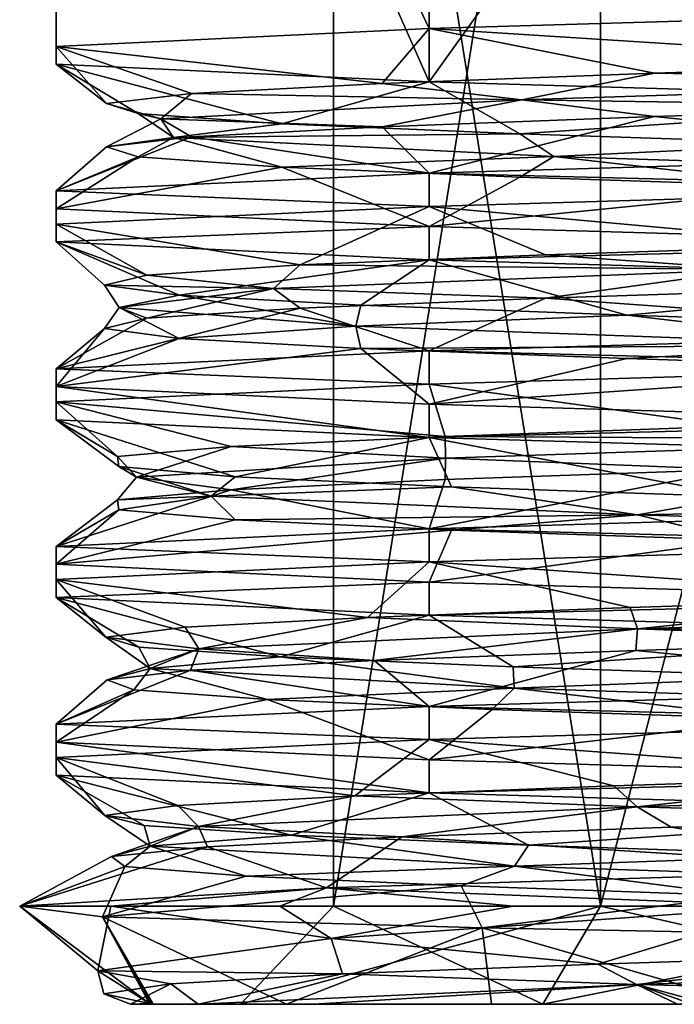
# Model space of a CAD drawing. Header units: millimetres. Extents: x -109 to 171, y -66 to 35.
# Tile 40 of 185: x -10.34 to -3.65, y -65.65 to -55.6. Entities that reach past the tile are written whole.
import ezdxf

# ---------------------------------------------------------------- set-up
doc = ezdxf.new("R2010")
doc.units = ezdxf.units.MM
doc.header["$LTSCALE"] = 65.185185
for name, color, linetype in [('1107', 7, 'CONTINUOUS'), ('1109', 7, 'CONTINUOUS'), ('1110', 7, 'CONTINUOUS'), ('1111', 7, 'CONTINUOUS'), ('1113', 7, 'CONTINUOUS'), ('1121', 7, 'CONTINUOUS'), ('1122', 7, 'CONTINUOUS'), ('1123', 7, 'CONTINUOUS'), ('1125', 7, 'CONTINUOUS'), ('1126', 7, 'CONTINUOUS'), ('1127', 7, 'CONTINUOUS'), ('1167', 7, 'CONTINUOUS'), ('1168', 7, 'CONTINUOUS'), ('1169', 7, 'CONTINUOUS'), ('1170', 7, 'CONTINUOUS'), ('1171', 7, 'CONTINUOUS')]:
    doc.layers.add(name, color=color, linetype=linetype)

msp = doc.modelspace()

# ---------------------------------------------------------------- linework, layer by layer
at = {"layer": '1107', "color": 7, "linetype": 'CONTINUOUS', "true_color": 0xe0f2ff}
for points in [[(-9.208, -65.65, 58.185), (-8.975, -65.65, 53.455), (-8.084, -65.65, 53.873), (-9.208, -65.65, 58.185)], [(-8.515, -65.65, 60.361), (-9.208, -65.65, 58.185), (-8.084, -65.65, 59.127), (-8.515, -65.65, 60.361)], [(-8.084, -65.65, 59.127), (-9.208, -65.65, 58.185), (-8.084, -65.65, 53.873), (-8.084, -65.65, 59.127)], [(-8.975, -65.65, 53.455), (-7.613, -65.65, 50.855), (-8.084, -65.65, 53.873), (-8.975, -65.65, 53.455)], [(-7.335, -65.65, 62.316), (-8.515, -65.65, 60.361), (-4.996, -65.65, 63.377), (-7.335, -65.65, 62.316)], [(-4.996, -65.65, 63.377), (-8.515, -65.65, 60.361), (-8.084, -65.65, 59.127), (-4.996, -65.65, 63.377)], [(-8.084, -65.65, 53.873), (-7.613, -65.65, 50.855), (-4.996, -65.65, 49.623), (-8.084, -65.65, 53.873)], [(-7.613, -65.65, 50.855), (-5.521, -65.65, 48.797), (-4.996, -65.65, 49.623), (-7.613, -65.65, 50.855)], [(-3.623, -65.65, 65.258), (-7.335, -65.65, 62.316), (-4.996, -65.65, 63.377), (-3.623, -65.65, 65.258)], [(-5.521, -65.65, 48.797), (-2.9, -65.65, 47.477), (0, -65.65, 48), (-5.521, -65.65, 48.797)], [(-4.996, -65.65, 49.623), (-5.521, -65.65, 48.797), (0, -65.65, 48), (-4.996, -65.65, 49.623)], [(0, -65.65, 65), (-3.623, -65.65, 65.258), (-4.996, -65.65, 63.377), (0, -65.65, 65)]]:
    msp.add_3dface(points, dxfattribs=at)
at = {"layer": '1109', "linetype": 'CONTINUOUS'}
for points in [[(-6.158, -47.65, 64.977), (-9.965, -47.65, 59.738), (-6.159, -55.693, 64.976), (-6.158, -47.65, 64.977)], [(-9.965, -47.65, 59.738), (-9.965, -47.65, 53.262), (-9.965, -55.874, 59.738), (-9.965, -47.65, 59.738)], [(-6.159, -55.693, 64.976), (-9.965, -47.65, 59.738), (-9.965, -55.874, 59.738), (-6.159, -55.693, 64.976)], [(-9.965, -47.65, 53.262), (-6.158, -47.65, 48.023), (-6.159, -56.237, 48.024), (-9.965, -47.65, 53.262)], [(-9.965, -55.874, 59.738), (-9.965, -47.65, 53.262), (-9.965, -56.056, 53.262), (-9.965, -55.874, 59.738)], [(-9.965, -56.056, 53.262), (-9.965, -47.65, 53.262), (-6.159, -56.237, 48.024), (-9.965, -56.056, 53.262)], [(-6.158, -47.65, 48.023), (0, -47.65, 46.023), (-6.159, -56.237, 48.024), (-6.158, -47.65, 48.023)], [(0, -47.65, 46.023), (0, -56.418, 46.023), (-6.159, -56.237, 48.024), (0, -47.65, 46.023)], [(0, -55.511, 66.978), (-6.158, -47.65, 64.977), (-6.159, -55.693, 64.976), (0, -55.511, 66.978)]]:
    msp.add_3dface(points, dxfattribs=at)
at = {"layer": '1110', "color": 7, "linetype": 'CONTINUOUS', "true_color": 0xe0f2ff}
for points in [[(-9.41, -64.65, 61.107), (-10.339, -64.65, 58.196), (-9.542, -65.31, 58.813), (-9.41, -64.65, 61.107)], [(-9.542, -65.31, 58.813), (-10.339, -64.65, 58.196), (-9.012, -65.643, 53.547), (-9.542, -65.31, 58.813)], [(-9.012, -65.643, 53.547), (-10.339, -64.65, 58.196), (-9.494, -64.759, 52.333), (-9.012, -65.643, 53.547)], [(-7.16, -64.978, 63.692), (-9.41, -64.65, 61.107), (-9.542, -65.31, 58.813), (-7.16, -64.978, 63.692)], [(-7.681, -64.65, 63.626), (-9.41, -64.65, 61.107), (-7.16, -64.978, 63.692), (-7.681, -64.65, 63.626)], [(-5.299, -64.65, 65.538), (-7.681, -64.65, 63.626), (-7.16, -64.978, 63.692), (-5.299, -64.65, 65.538)], [(-2.467, -64.65, 66.683), (-5.299, -64.65, 65.538), (-7.16, -64.978, 63.692), (-2.467, -64.65, 66.683)], [(-7.613, -65.65, 50.855), (-8.975, -65.65, 53.455), (-9.494, -64.759, 52.333), (-7.613, -65.65, 50.855)], [(-5.616, -64.869, 47.916), (-7.613, -65.65, 50.855), (-9.494, -64.759, 52.333), (-5.616, -64.869, 47.916)], [(-8.975, -65.65, 53.455), (-8.994, -65.647, 53.5), (-9.494, -64.759, 52.333), (-8.975, -65.65, 53.455)], [(-8.994, -65.647, 53.5), (-9.012, -65.643, 53.547), (-9.494, -64.759, 52.333), (-8.994, -65.647, 53.5)], [(-5.521, -65.65, 48.797), (-7.613, -65.65, 50.855), (-5.616, -64.869, 47.916), (-5.521, -65.65, 48.797)], [(0, -64.979, 46.352), (-2.9, -65.65, 47.477), (-5.616, -64.869, 47.916), (0, -64.979, 46.352)], [(-2.9, -65.65, 47.477), (-5.521, -65.65, 48.797), (-5.616, -64.869, 47.916), (-2.9, -65.65, 47.477)]]:
    msp.add_3dface(points, dxfattribs=at)
at = {"layer": '1111', "color": 7, "linetype": 'CONTINUOUS', "true_color": 0xe0f2ff}
for points in [[(-7.133, -47.65, 58.818), (-4.408, -47.65, 62.568), (-7.133, -64.65, 58.818), (-7.133, -47.65, 58.818)], [(-7.133, -64.65, 58.818), (-4.408, -47.65, 62.568), (-4.408, -64.65, 62.568), (-7.133, -64.65, 58.818)], [(-7.133, -47.65, 54.182), (-7.133, -47.65, 58.818), (-7.133, -64.65, 54.182), (-7.133, -47.65, 54.182)], [(-7.133, -64.65, 54.182), (-7.133, -47.65, 58.818), (-7.133, -64.65, 58.818), (-7.133, -64.65, 54.182)], [(-4.408, -47.65, 50.432), (-7.133, -47.65, 54.182), (-4.408, -64.65, 50.432), (-4.408, -47.65, 50.432)], [(-4.408, -64.65, 50.432), (-7.133, -47.65, 54.182), (-7.133, -64.65, 54.182), (-4.408, -64.65, 50.432)], [(0, -64.65, 49), (0, -47.65, 49), (-4.408, -47.65, 50.432), (0, -64.65, 49)], [(0, -64.65, 49), (-4.408, -47.65, 50.432), (-4.408, -64.65, 50.432), (0, -64.65, 49)], [(0, -47.65, 64), (0, -64.65, 64), (-4.408, -64.65, 62.568), (0, -47.65, 64)], [(-4.408, -47.65, 62.568), (0, -47.65, 64), (-4.408, -64.65, 62.568), (-4.408, -47.65, 62.568)]]:
    msp.add_3dface(points, dxfattribs=at)
at = {"layer": '1113', "color": 7, "linetype": 'CONTINUOUS', "true_color": 0xe0f2ff}
for points in [[(-4.996, -65.65, 63.377), (-8.084, -65.65, 59.127), (-4.408, -64.65, 62.568), (-4.996, -65.65, 63.377)], [(-8.084, -65.65, 59.127), (-8.084, -65.65, 53.873), (-7.133, -64.65, 58.818), (-8.084, -65.65, 59.127)], [(-8.084, -65.65, 59.127), (-7.133, -64.65, 58.818), (-4.408, -64.65, 62.568), (-8.084, -65.65, 59.127)], [(-8.084, -65.65, 53.873), (-4.996, -65.65, 49.623), (-7.133, -64.65, 54.182), (-8.084, -65.65, 53.873)], [(-8.084, -65.65, 53.873), (-7.133, -64.65, 54.182), (-7.133, -64.65, 58.818), (-8.084, -65.65, 53.873)], [(-4.996, -65.65, 49.623), (-4.408, -64.65, 50.432), (-7.133, -64.65, 54.182), (-4.996, -65.65, 49.623)], [(0, -65.65, 65), (-4.996, -65.65, 63.377), (0, -64.65, 64), (0, -65.65, 65)], [(0, -64.65, 64), (-4.996, -65.65, 63.377), (-4.408, -64.65, 62.568), (0, -64.65, 64)], [(-4.996, -65.65, 49.623), (0, -65.65, 48), (-4.408, -64.65, 50.432), (-4.996, -65.65, 49.623)], [(0, -65.65, 48), (0, -64.65, 49), (-4.408, -64.65, 50.432), (0, -65.65, 48)]]:
    msp.add_3dface(points, dxfattribs=at)
at = {"layer": '1121', "color": 7, "linetype": 'CONTINUOUS', "true_color": 0xe0f2ff}
for points in [[(-0.891, -61.939, 65.942), (-4.046, -62.04, 65.077), (0, -62.429, 66.978), (-0.891, -61.939, 65.942)], [(-4.046, -62.04, 65.077), (-6.721, -62.14, 63.192), (-6.158, -62.611, 64.977), (-4.046, -62.04, 65.077)], [(0, -62.429, 66.978), (-4.046, -62.04, 65.077), (-6.158, -62.611, 64.977), (0, -62.429, 66.978)], [(-6.721, -62.14, 63.192), (-8.595, -62.24, 60.51), (-6.158, -62.611, 64.977), (-6.721, -62.14, 63.192)], [(-8.595, -62.24, 60.51), (-9.446, -62.34, 57.35), (-9.965, -62.792, 59.738), (-8.595, -62.24, 60.51)], [(-6.158, -62.611, 64.977), (-8.595, -62.24, 60.51), (-9.965, -62.792, 59.738), (-6.158, -62.611, 64.977)], [(-9.446, -62.34, 57.35), (-9.173, -62.44, 54.089), (-9.965, -62.792, 59.738), (-9.446, -62.34, 57.35)], [(-9.173, -62.44, 54.089), (-7.807, -62.54, 51.116), (-9.965, -62.974, 53.262), (-9.173, -62.44, 54.089)], [(-9.965, -62.792, 59.738), (-9.173, -62.44, 54.089), (-9.965, -62.974, 53.262), (-9.965, -62.792, 59.738)], [(-9.965, -62.974, 53.262), (-7.807, -62.54, 51.116), (-6.158, -63.155, 48.023), (-9.965, -62.974, 53.262)], [(-7.807, -62.54, 51.116), (-5.513, -62.64, 48.783), (-6.158, -63.155, 48.023), (-7.807, -62.54, 51.116)], [(-5.513, -62.64, 48.783), (-2.562, -62.74, 47.369), (-6.158, -63.155, 48.023), (-5.513, -62.64, 48.783)], [(-6.158, -63.155, 48.023), (-2.562, -62.74, 47.369), (0, -63.336, 46.023), (-6.158, -63.155, 48.023)], [(-0.496, -63.741, 65.971), (-3.686, -63.842, 65.239), (-1.132, -64.275, 66.916), (-0.496, -63.741, 65.971)], [(-3.686, -63.842, 65.239), (-6.436, -63.942, 63.466), (-1.132, -64.275, 66.916), (-3.686, -63.842, 65.239)], [(-6.436, -63.942, 63.466), (-8.42, -64.042, 60.864), (-7.205, -64.462, 64.107), (-6.436, -63.942, 63.466)], [(-1.132, -64.275, 66.916), (-6.436, -63.942, 63.466), (-7.205, -64.462, 64.107), (-1.132, -64.275, 66.916)], [(-9.402, -64.142, 57.743), (-10.339, -64.65, 58.196), (-8.42, -64.042, 60.864), (-9.402, -64.142, 57.743)], [(-8.42, -64.042, 60.864), (-10.339, -64.65, 58.196), (-7.205, -64.462, 64.107), (-8.42, -64.042, 60.864)], [(-9.265, -64.242, 54.474), (-10.339, -64.65, 58.196), (-9.402, -64.142, 57.743), (-9.265, -64.242, 54.474)], [(-9.494, -64.759, 52.333), (-10.339, -64.65, 58.196), (-9.265, -64.242, 54.474), (-9.494, -64.759, 52.333)], [(-8.025, -64.342, 51.446), (-9.494, -64.759, 52.333), (-9.265, -64.242, 54.474), (-8.025, -64.342, 51.446)], [(-5.83, -64.442, 49.019), (-9.494, -64.759, 52.333), (-8.025, -64.342, 51.446), (-5.83, -64.442, 49.019)], [(-5.616, -64.869, 47.916), (-9.494, -64.759, 52.333), (-5.83, -64.442, 49.019), (-5.616, -64.869, 47.916)], [(-2.94, -64.542, 47.483), (-5.616, -64.869, 47.916), (-5.83, -64.442, 49.019), (-2.94, -64.542, 47.483)], [(0, -64.979, 46.352), (-5.616, -64.869, 47.916), (-2.94, -64.542, 47.483), (0, -64.979, 46.352)]]:
    msp.add_3dface(points, dxfattribs=at)
at = {"layer": '1122', "color": 7, "linetype": 'CONTINUOUS', "true_color": 0xe0f2ff}
for points in [[(-4.105, -61.6, 65.05), (-4.029, -61.82, 64.937), (-0.923, -61.499, 65.939), (-4.105, -61.6, 65.05)], [(-4.029, -61.82, 64.937), (2.338, -61.618, 65.553), (-0.923, -61.499, 65.939), (-4.029, -61.82, 64.937)], [(-6.789, -61.701, 63.123), (-4.029, -61.82, 64.937), (-4.105, -61.6, 65.05), (-6.789, -61.701, 63.123)], [(-4.029, -61.82, 64.937), (2.371, -61.839, 65.683), (2.338, -61.618, 65.553), (-4.029, -61.82, 64.937)], [(-8.649, -61.802, 60.392), (-8.51, -62.022, 60.373), (-6.789, -61.701, 63.123), (-8.649, -61.802, 60.392)], [(-8.51, -62.022, 60.373), (-4.029, -61.82, 64.937), (-6.789, -61.701, 63.123), (-8.51, -62.022, 60.373)], [(-9.459, -61.903, 57.189), (-8.51, -62.022, 60.373), (-8.649, -61.802, 60.392), (-9.459, -61.903, 57.189)], [(-8.51, -62.022, 60.373), (-6.721, -62.14, 63.192), (-4.029, -61.82, 64.937), (-8.51, -62.022, 60.373)], [(-6.721, -62.14, 63.192), (-4.046, -62.04, 65.077), (-4.029, -61.82, 64.937), (-6.721, -62.14, 63.192)], [(-4.046, -62.04, 65.077), (-0.891, -61.939, 65.942), (-4.029, -61.82, 64.937), (-4.046, -62.04, 65.077)], [(-0.891, -61.939, 65.942), (2.371, -61.839, 65.683), (-4.029, -61.82, 64.937), (-0.891, -61.939, 65.942)], [(-9.008, -62.223, 53.996), (-8.51, -62.022, 60.373), (-9.459, -61.903, 57.189), (-9.008, -62.223, 53.996)], [(-9.121, -62.004, 53.902), (-9.008, -62.223, 53.996), (-9.459, -61.903, 57.189), (-9.121, -62.004, 53.902)], [(-9.446, -62.34, 57.35), (-8.595, -62.24, 60.51), (-8.51, -62.022, 60.373), (-9.446, -62.34, 57.35)], [(-9.008, -62.223, 53.996), (-9.446, -62.34, 57.35), (-8.51, -62.022, 60.373), (-9.008, -62.223, 53.996)], [(-7.677, -62.105, 50.931), (-9.008, -62.223, 53.996), (-9.121, -62.004, 53.902), (-7.677, -62.105, 50.931)], [(-8.595, -62.24, 60.51), (-6.721, -62.14, 63.192), (-8.51, -62.022, 60.373), (-8.595, -62.24, 60.51)], [(-5.291, -62.425, 48.791), (-9.008, -62.223, 53.996), (-7.677, -62.105, 50.931), (-5.291, -62.425, 48.791)], [(-5.301, -62.206, 48.635), (-5.291, -62.425, 48.791), (-7.677, -62.105, 50.931), (-5.301, -62.206, 48.635)], [(-9.173, -62.44, 54.089), (-9.446, -62.34, 57.35), (-9.008, -62.223, 53.996), (-9.173, -62.44, 54.089)], [(-7.807, -62.54, 51.116), (-9.173, -62.44, 54.089), (-9.008, -62.223, 53.996), (-7.807, -62.54, 51.116)], [(-5.291, -62.425, 48.791), (-7.807, -62.54, 51.116), (-9.008, -62.223, 53.996), (-5.291, -62.425, 48.791)], [(-2.281, -62.307, 47.294), (-5.291, -62.425, 48.791), (-5.301, -62.206, 48.635), (-2.281, -62.307, 47.294)], [(0.903, -62.626, 47.194), (-5.291, -62.425, 48.791), (-2.281, -62.307, 47.294), (0.903, -62.626, 47.194)], [(-5.513, -62.64, 48.783), (-7.807, -62.54, 51.116), (-5.291, -62.425, 48.791), (-5.513, -62.64, 48.783)], [(-2.562, -62.74, 47.369), (-5.513, -62.64, 48.783), (-5.291, -62.425, 48.791), (-2.562, -62.74, 47.369)], [(0.903, -62.626, 47.194), (-2.562, -62.74, 47.369), (-5.291, -62.425, 48.791), (0.903, -62.626, 47.194)], [(-4.272, -63.419, 64.968), (-4.035, -63.634, 64.935), (-1.108, -63.318, 65.919), (-4.272, -63.419, 64.968)], [(-4.035, -63.634, 64.935), (2.332, -63.433, 65.555), (-1.108, -63.318, 65.919), (-4.035, -63.634, 64.935)], [(-6.917, -63.521, 62.988), (-4.035, -63.634, 64.935), (-4.272, -63.419, 64.968), (-6.917, -63.521, 62.988)], [(-4.035, -63.634, 64.935), (-0.496, -63.741, 65.971), (2.332, -63.433, 65.555), (-4.035, -63.634, 64.935)], [(-8.723, -63.622, 60.222), (-8.513, -63.836, 60.367), (-6.917, -63.521, 62.988), (-8.723, -63.622, 60.222)], [(-8.513, -63.836, 60.367), (-4.035, -63.634, 64.935), (-6.917, -63.521, 62.988), (-8.513, -63.836, 60.367)], [(-9.471, -63.723, 57.003), (-8.513, -63.836, 60.367), (-8.723, -63.622, 60.222), (-9.471, -63.723, 57.003)], [(-8.513, -63.836, 60.367), (-6.436, -63.942, 63.466), (-4.035, -63.634, 64.935), (-8.513, -63.836, 60.367)], [(-6.436, -63.942, 63.466), (-3.686, -63.842, 65.239), (-4.035, -63.634, 64.935), (-6.436, -63.942, 63.466)], [(-3.686, -63.842, 65.239), (-0.496, -63.741, 65.971), (-4.035, -63.634, 64.935), (-3.686, -63.842, 65.239)], [(-9.007, -64.037, 53.99), (-8.513, -63.836, 60.367), (-9.471, -63.723, 57.003), (-9.007, -64.037, 53.99)], [(-9.069, -63.824, 53.724), (-9.007, -64.037, 53.99), (-9.471, -63.723, 57.003), (-9.069, -63.824, 53.724)], [(-9.402, -64.142, 57.743), (-8.42, -64.042, 60.864), (-8.513, -63.836, 60.367), (-9.402, -64.142, 57.743)], [(-9.007, -64.037, 53.99), (-9.402, -64.142, 57.743), (-8.513, -63.836, 60.367), (-9.007, -64.037, 53.99)], [(-7.566, -63.925, 50.781), (-9.007, -64.037, 53.99), (-9.069, -63.824, 53.724), (-7.566, -63.925, 50.781)], [(-8.42, -64.042, 60.864), (-6.436, -63.942, 63.466), (-8.513, -63.836, 60.367), (-8.42, -64.042, 60.864)], [(-5.286, -64.239, 48.787), (-9.007, -64.037, 53.99), (-7.566, -63.925, 50.781), (-5.286, -64.239, 48.787)], [(-5.145, -64.026, 48.533), (-5.286, -64.239, 48.787), (-7.566, -63.925, 50.781), (-5.145, -64.026, 48.533)], [(-9.265, -64.242, 54.474), (-9.402, -64.142, 57.743), (-9.007, -64.037, 53.99), (-9.265, -64.242, 54.474)], [(-8.025, -64.342, 51.446), (-9.265, -64.242, 54.474), (-9.007, -64.037, 53.99), (-8.025, -64.342, 51.446)], [(-5.286, -64.239, 48.787), (-8.025, -64.342, 51.446), (-9.007, -64.037, 53.99), (-5.286, -64.239, 48.787)], [(-2.1, -64.127, 47.251), (-5.286, -64.239, 48.787), (-5.145, -64.026, 48.533), (-2.1, -64.127, 47.251)], [(0.909, -64.441, 47.194), (-5.286, -64.239, 48.787), (-2.1, -64.127, 47.251), (0.909, -64.441, 47.194)], [(-5.83, -64.442, 49.019), (-8.025, -64.342, 51.446), (-5.286, -64.239, 48.787), (-5.83, -64.442, 49.019)], [(-2.94, -64.542, 47.483), (-5.83, -64.442, 49.019), (-5.286, -64.239, 48.787), (-2.94, -64.542, 47.483)], [(0.909, -64.441, 47.194), (-2.94, -64.542, 47.483), (-5.286, -64.239, 48.787), (0.909, -64.441, 47.194)], [(-4.437, -65.239, 64.882), (-4.04, -65.448, 64.932), (-1.292, -65.138, 65.896), (-4.437, -65.239, 64.882)], [(-4.04, -65.448, 64.932), (2.326, -65.247, 65.556), (-1.292, -65.138, 65.896), (-4.04, -65.448, 64.932)], [(-7.043, -65.34, 62.851), (-4.04, -65.448, 64.932), (-4.437, -65.239, 64.882), (-7.043, -65.34, 62.851)], [(-4.04, -65.448, 64.932), (-0.101, -65.543, 65.983), (2.326, -65.247, 65.556), (-4.04, -65.448, 64.932)], [(-8.795, -65.441, 60.05), (-8.515, -65.65, 60.361), (-7.043, -65.34, 62.851), (-8.795, -65.441, 60.05)], [(-8.515, -65.65, 60.361), (-4.04, -65.448, 64.932), (-7.043, -65.34, 62.851), (-8.515, -65.65, 60.361)], [(-9.479, -65.542, 56.817), (-9.208, -65.65, 58.185), (-8.795, -65.441, 60.05), (-9.479, -65.542, 56.817)], [(-9.208, -65.65, 58.185), (-8.515, -65.65, 60.361), (-8.795, -65.441, 60.05), (-9.208, -65.65, 58.185)], [(-8.515, -65.65, 60.361), (-7.335, -65.65, 62.316), (-4.04, -65.448, 64.932), (-8.515, -65.65, 60.361)], [(-7.335, -65.65, 62.316), (-3.623, -65.65, 65.258), (-4.04, -65.448, 64.932), (-7.335, -65.65, 62.316)], [(-3.623, -65.65, 65.258), (-3.471, -65.647, 65.322), (-4.04, -65.448, 64.932), (-3.623, -65.65, 65.258)], [(-3.471, -65.647, 65.322), (-3.318, -65.643, 65.385), (-4.04, -65.448, 64.932), (-3.471, -65.647, 65.322)], [(-3.318, -65.643, 65.385), (-0.101, -65.543, 65.983), (-4.04, -65.448, 64.932), (-3.318, -65.643, 65.385)], [(-9.012, -65.643, 53.547), (-9.208, -65.65, 58.185), (-9.479, -65.542, 56.817), (-9.012, -65.643, 53.547)], [(-9.208, -65.65, 58.185), (-9.012, -65.643, 53.547), (-8.994, -65.647, 53.5), (-9.208, -65.65, 58.185)], [(-8.975, -65.65, 53.455), (-9.208, -65.65, 58.185), (-8.994, -65.647, 53.5), (-8.975, -65.65, 53.455)]]:
    msp.add_3dface(points, dxfattribs=at)
at = {"layer": '1123', "color": 7, "linetype": 'CONTINUOUS', "true_color": 0xe0f2ff}
for points in [[(-6.158, -61.135, 64.977), (-0.923, -61.499, 65.939), (0, -60.953, 66.978), (-6.158, -61.135, 64.977)], [(-9.965, -61.316, 59.738), (-6.789, -61.701, 63.123), (-6.158, -61.135, 64.977), (-9.965, -61.316, 59.738)], [(-6.789, -61.701, 63.123), (-4.105, -61.6, 65.05), (-6.158, -61.135, 64.977), (-6.789, -61.701, 63.123)], [(-4.105, -61.6, 65.05), (-0.923, -61.499, 65.939), (-6.158, -61.135, 64.977), (-4.105, -61.6, 65.05)], [(-9.459, -61.903, 57.189), (-8.649, -61.802, 60.392), (-9.965, -61.316, 59.738), (-9.459, -61.903, 57.189)], [(-9.965, -61.498, 53.262), (-9.459, -61.903, 57.189), (-9.965, -61.316, 59.738), (-9.965, -61.498, 53.262)], [(-8.649, -61.802, 60.392), (-6.789, -61.701, 63.123), (-9.965, -61.316, 59.738), (-8.649, -61.802, 60.392)], [(-7.677, -62.105, 50.931), (-9.121, -62.004, 53.902), (-9.965, -61.498, 53.262), (-7.677, -62.105, 50.931)], [(-6.158, -61.679, 48.023), (-7.677, -62.105, 50.931), (-9.965, -61.498, 53.262), (-6.158, -61.679, 48.023)], [(-9.121, -62.004, 53.902), (-9.459, -61.903, 57.189), (-9.965, -61.498, 53.262), (-9.121, -62.004, 53.902)], [(-5.301, -62.206, 48.635), (-7.677, -62.105, 50.931), (-6.158, -61.679, 48.023), (-5.301, -62.206, 48.635)], [(0, -61.86, 46.023), (-5.301, -62.206, 48.635), (-6.158, -61.679, 48.023), (0, -61.86, 46.023)], [(-2.281, -62.307, 47.294), (-5.301, -62.206, 48.635), (0, -61.86, 46.023), (-2.281, -62.307, 47.294)], [(-6.159, -62.949, 64.976), (-1.108, -63.318, 65.919), (0, -62.767, 66.978), (-6.159, -62.949, 64.976)], [(-9.965, -63.13, 59.738), (-6.917, -63.521, 62.988), (-6.159, -62.949, 64.976), (-9.965, -63.13, 59.738)], [(-6.917, -63.521, 62.988), (-4.272, -63.419, 64.968), (-6.159, -62.949, 64.976), (-6.917, -63.521, 62.988)], [(-4.272, -63.419, 64.968), (-1.108, -63.318, 65.919), (-6.159, -62.949, 64.976), (-4.272, -63.419, 64.968)], [(-9.471, -63.723, 57.003), (-8.723, -63.622, 60.222), (-9.965, -63.13, 59.738), (-9.471, -63.723, 57.003)], [(-9.965, -63.312, 53.262), (-9.471, -63.723, 57.003), (-9.965, -63.13, 59.738), (-9.965, -63.312, 53.262)], [(-8.723, -63.622, 60.222), (-6.917, -63.521, 62.988), (-9.965, -63.13, 59.738), (-8.723, -63.622, 60.222)], [(-7.566, -63.925, 50.781), (-9.069, -63.824, 53.724), (-9.965, -63.312, 53.262), (-7.566, -63.925, 50.781)], [(-6.159, -63.493, 48.024), (-7.566, -63.925, 50.781), (-9.965, -63.312, 53.262), (-6.159, -63.493, 48.024)], [(-9.069, -63.824, 53.724), (-9.471, -63.723, 57.003), (-9.965, -63.312, 53.262), (-9.069, -63.824, 53.724)], [(-5.145, -64.026, 48.533), (-7.566, -63.925, 50.781), (-6.159, -63.493, 48.024), (-5.145, -64.026, 48.533)], [(0, -63.674, 46.023), (-5.145, -64.026, 48.533), (-6.159, -63.493, 48.024), (0, -63.674, 46.023)], [(-2.1, -64.127, 47.251), (-5.145, -64.026, 48.533), (0, -63.674, 46.023), (-2.1, -64.127, 47.251)], [(-2.467, -64.65, 66.683), (-7.16, -64.978, 63.692), (-4.437, -65.239, 64.882), (-2.467, -64.65, 66.683)], [(-2.467, -64.65, 66.683), (-4.437, -65.239, 64.882), (-1.292, -65.138, 65.896), (-2.467, -64.65, 66.683)], [(-7.16, -64.978, 63.692), (-9.542, -65.31, 58.813), (-7.043, -65.34, 62.851), (-7.16, -64.978, 63.692)], [(-7.16, -64.978, 63.692), (-7.043, -65.34, 62.851), (-4.437, -65.239, 64.882), (-7.16, -64.978, 63.692)], [(-9.542, -65.31, 58.813), (-9.012, -65.643, 53.547), (-9.479, -65.542, 56.817), (-9.542, -65.31, 58.813)], [(-9.542, -65.31, 58.813), (-9.479, -65.542, 56.817), (-8.795, -65.441, 60.05), (-9.542, -65.31, 58.813)], [(-9.542, -65.31, 58.813), (-8.795, -65.441, 60.05), (-7.043, -65.34, 62.851), (-9.542, -65.31, 58.813)]]:
    msp.add_3dface(points, dxfattribs=at)
at = {"layer": '1125', "color": 7, "linetype": 'CONTINUOUS', "true_color": 0xe0f2ff}
for points in [[(-3.857, -56.591, 65.164), (0, -56.987, 66.978), (-0.591, -56.488, 65.966), (-3.857, -56.591, 65.164)], [(-3.857, -56.591, 65.164), (-6.638, -56.694, 63.274), (-6.159, -57.169, 64.976), (-3.857, -56.591, 65.164)], [(0, -56.987, 66.978), (-3.857, -56.591, 65.164), (-6.159, -57.169, 64.976), (0, -56.987, 66.978)], [(-6.638, -56.694, 63.274), (-8.584, -56.797, 60.532), (-6.159, -57.169, 64.976), (-6.638, -56.694, 63.274)], [(-8.584, -56.797, 60.532), (-9.452, -56.9, 57.283), (-9.965, -57.35, 59.738), (-8.584, -56.797, 60.532)], [(-6.159, -57.169, 64.976), (-8.584, -56.797, 60.532), (-9.965, -57.35, 59.738), (-6.159, -57.169, 64.976)], [(-9.452, -56.9, 57.283), (-9.131, -57.003, 53.936), (-9.965, -57.35, 59.738), (-9.452, -56.9, 57.283)], [(-9.131, -57.003, 53.936), (-7.662, -57.106, 50.911), (-9.965, -57.532, 53.262), (-9.131, -57.003, 53.936)], [(-9.965, -57.35, 59.738), (-9.131, -57.003, 53.936), (-9.965, -57.532, 53.262), (-9.965, -57.35, 59.738)], [(-9.965, -57.532, 53.262), (-7.662, -57.106, 50.911), (-6.159, -57.713, 48.024), (-9.965, -57.532, 53.262)], [(-7.662, -57.106, 50.911), (-5.231, -57.209, 48.589), (-6.159, -57.713, 48.024), (-7.662, -57.106, 50.911)], [(-5.231, -57.209, 48.589), (-2.141, -57.312, 47.261), (-6.159, -57.713, 48.024), (-5.231, -57.209, 48.589)], [(-6.159, -57.713, 48.024), (-2.141, -57.312, 47.261), (0, -57.894, 46.023), (-6.159, -57.713, 48.024)], [(-1.837, -58.341, 65.804), (-4.969, -58.443, 64.578), (0, -58.801, 66.978), (-1.837, -58.341, 65.804)], [(-4.969, -58.443, 64.578), (-7.475, -58.546, 62.337), (-6.158, -58.983, 64.977), (-4.969, -58.443, 64.578)], [(0, -58.801, 66.978), (-4.969, -58.443, 64.578), (-6.158, -58.983, 64.977), (0, -58.801, 66.978)], [(-7.475, -58.546, 62.337), (-9.042, -58.649, 59.362), (-9.965, -59.164, 59.738), (-7.475, -58.546, 62.337)], [(-6.158, -58.983, 64.977), (-7.475, -58.546, 62.337), (-9.965, -59.164, 59.738), (-6.158, -58.983, 64.977)], [(-9.042, -58.649, 59.362), (-9.472, -58.752, 56.027), (-9.965, -59.164, 59.738), (-9.042, -58.649, 59.362)], [(-9.472, -58.752, 56.027), (-8.712, -58.855, 52.751), (-9.965, -59.346, 53.262), (-9.472, -58.752, 56.027)], [(-9.965, -59.164, 59.738), (-9.472, -58.752, 56.027), (-9.965, -59.346, 53.262), (-9.965, -59.164, 59.738)], [(-8.712, -58.855, 52.751), (-6.856, -58.958, 49.947), (-9.965, -59.346, 53.262), (-8.712, -58.855, 52.751)], [(-9.965, -59.346, 53.262), (-6.856, -58.958, 49.947), (-6.158, -59.527, 48.023), (-9.965, -59.346, 53.262)], [(-6.856, -58.958, 49.947), (-4.139, -59.061, 47.967), (-6.158, -59.527, 48.023), (-6.856, -58.958, 49.947)], [(-4.139, -59.061, 47.967), (-0.901, -59.164, 47.059), (-6.158, -59.527, 48.023), (-4.139, -59.061, 47.967)], [(-0.901, -59.164, 47.059), (0, -59.708, 46.023), (-6.158, -59.527, 48.023), (-0.901, -59.164, 47.059)], [(-6.159, -60.797, 64.976), (0, -60.615, 66.978), (-3.051, -60.193, 65.48), (-6.159, -60.797, 64.976)], [(-5.993, -60.296, 63.851), (-6.159, -60.797, 64.976), (-3.051, -60.193, 65.48), (-5.993, -60.296, 63.851)], [(-8.181, -60.399, 61.297), (-6.159, -60.797, 64.976), (-5.993, -60.296, 63.851), (-8.181, -60.399, 61.297)], [(-9.965, -60.978, 59.738), (-6.159, -60.797, 64.976), (-8.181, -60.399, 61.297), (-9.965, -60.978, 59.738)], [(-9.341, -60.502, 58.141), (-9.965, -60.978, 59.738), (-8.181, -60.399, 61.297), (-9.341, -60.502, 58.141)], [(-9.327, -60.604, 54.779), (-9.965, -60.978, 59.738), (-9.341, -60.502, 58.141), (-9.327, -60.604, 54.779)], [(-9.965, -61.16, 53.262), (-9.965, -60.978, 59.738), (-9.327, -60.604, 54.779), (-9.965, -61.16, 53.262)], [(-8.14, -60.707, 51.633), (-9.965, -61.16, 53.262), (-9.327, -60.604, 54.779), (-8.14, -60.707, 51.633)], [(-5.93, -60.81, 49.098), (-9.965, -61.16, 53.262), (-8.14, -60.707, 51.633), (-5.93, -60.81, 49.098)], [(-6.159, -61.341, 48.024), (-9.965, -61.16, 53.262), (-5.93, -60.81, 49.098), (-6.159, -61.341, 48.024)], [(-2.974, -60.913, 47.494), (-6.159, -61.341, 48.024), (-5.93, -60.81, 49.098), (-2.974, -60.913, 47.494)], [(0, -61.522, 46.023), (-6.159, -61.341, 48.024), (-2.974, -60.913, 47.494), (0, -61.522, 46.023)]]:
    msp.add_3dface(points, dxfattribs=at)
at = {"layer": '1126', "color": 7, "linetype": 'CONTINUOUS', "true_color": 0xe0f2ff}
for points in [[(-3.857, -56.149, 65.164), (0.706, -56.228, 65.823), (-0.591, -56.047, 65.966), (-3.857, -56.149, 65.164)], [(-6.638, -56.252, 63.274), (-5.212, -56.42, 64.263), (-3.857, -56.149, 65.164), (-6.638, -56.252, 63.274)], [(-5.212, -56.42, 64.263), (0.706, -56.228, 65.823), (-3.857, -56.149, 65.164), (-5.212, -56.42, 64.263)], [(-8.584, -56.355, 60.532), (-5.212, -56.42, 64.263), (-6.638, -56.252, 63.274), (-8.584, -56.355, 60.532)], [(-5.212, -56.42, 64.263), (-0.591, -56.488, 65.966), (0.706, -56.228, 65.823), (-5.212, -56.42, 64.263)], [(-9.452, -56.458, 57.283), (-8.897, -56.613, 59.376), (-8.584, -56.355, 60.532), (-9.452, -56.458, 57.283)], [(-8.897, -56.613, 59.376), (-5.212, -56.42, 64.263), (-8.584, -56.355, 60.532), (-8.897, -56.613, 59.376)], [(-9.131, -56.561, 53.936), (-8.897, -56.613, 59.376), (-9.452, -56.458, 57.283), (-9.131, -56.561, 53.936)], [(-8.897, -56.613, 59.376), (-6.638, -56.694, 63.274), (-5.212, -56.42, 64.263), (-8.897, -56.613, 59.376)], [(-6.638, -56.694, 63.274), (-3.857, -56.591, 65.164), (-5.212, -56.42, 64.263), (-6.638, -56.694, 63.274)], [(-3.857, -56.591, 65.164), (-0.591, -56.488, 65.966), (-5.212, -56.42, 64.263), (-3.857, -56.591, 65.164)], [(-8.769, -56.805, 53.257), (-8.897, -56.613, 59.376), (-9.131, -56.561, 53.936), (-8.769, -56.805, 53.257)], [(-7.662, -56.664, 50.911), (-8.769, -56.805, 53.257), (-9.131, -56.561, 53.936), (-7.662, -56.664, 50.911)], [(-9.452, -56.9, 57.283), (-8.584, -56.797, 60.532), (-8.897, -56.613, 59.376), (-9.452, -56.9, 57.283)], [(-8.769, -56.805, 53.257), (-9.452, -56.9, 57.283), (-8.897, -56.613, 59.376), (-8.769, -56.805, 53.257)], [(-8.584, -56.797, 60.532), (-6.638, -56.694, 63.274), (-8.897, -56.613, 59.376), (-8.584, -56.797, 60.532)], [(-5.231, -56.767, 48.589), (-8.769, -56.805, 53.257), (-7.662, -56.664, 50.911), (-5.231, -56.767, 48.589)], [(-4.885, -56.998, 48.527), (-8.769, -56.805, 53.257), (-5.231, -56.767, 48.589), (-4.885, -56.998, 48.527)], [(-2.141, -56.87, 47.261), (-4.885, -56.998, 48.527), (-5.231, -56.767, 48.589), (-2.141, -56.87, 47.261)], [(-9.131, -57.003, 53.936), (-9.452, -56.9, 57.283), (-8.769, -56.805, 53.257), (-9.131, -57.003, 53.936)], [(-7.662, -57.106, 50.911), (-9.131, -57.003, 53.936), (-8.769, -56.805, 53.257), (-7.662, -57.106, 50.911)], [(-4.885, -56.998, 48.527), (-7.662, -57.106, 50.911), (-8.769, -56.805, 53.257), (-4.885, -56.998, 48.527)], [(1.093, -57.19, 47.214), (-4.885, -56.998, 48.527), (-2.141, -56.87, 47.261), (1.093, -57.19, 47.214)], [(-5.231, -57.209, 48.589), (-7.662, -57.106, 50.911), (-4.885, -56.998, 48.527), (-5.231, -57.209, 48.589)], [(-2.141, -57.312, 47.261), (-5.231, -57.209, 48.589), (-4.885, -56.998, 48.527), (-2.141, -57.312, 47.261)], [(1.093, -57.19, 47.214), (-2.141, -57.312, 47.261), (-4.885, -56.998, 48.527), (1.093, -57.19, 47.214)], [(-4.969, -58.002, 64.578), (-2.852, -58.153, 65.404), (-1.837, -57.899, 65.804), (-4.969, -58.002, 64.578)], [(-7.475, -58.105, 62.337), (-2.852, -58.153, 65.404), (-4.969, -58.002, 64.578), (-7.475, -58.105, 62.337)], [(-9.042, -58.208, 59.362), (-7.749, -58.345, 61.733), (-7.475, -58.105, 62.337), (-9.042, -58.208, 59.362)], [(-7.749, -58.345, 61.733), (-2.852, -58.153, 65.404), (-7.475, -58.105, 62.337), (-7.749, -58.345, 61.733)], [(-7.749, -58.345, 61.733), (-4.969, -58.443, 64.578), (-2.852, -58.153, 65.404), (-7.749, -58.345, 61.733)], [(-4.969, -58.443, 64.578), (-1.837, -58.341, 65.804), (-2.852, -58.153, 65.404), (-4.969, -58.443, 64.578)], [(-9.472, -58.31, 56.027), (-7.749, -58.345, 61.733), (-9.042, -58.208, 59.362), (-9.472, -58.31, 56.027)], [(-9.325, -58.538, 55.819), (-7.749, -58.345, 61.733), (-9.472, -58.31, 56.027), (-9.325, -58.538, 55.819)], [(-8.712, -58.413, 52.751), (-9.325, -58.538, 55.819), (-9.472, -58.31, 56.027), (-8.712, -58.413, 52.751)], [(-9.325, -58.538, 55.819), (-9.042, -58.649, 59.362), (-7.749, -58.345, 61.733), (-9.325, -58.538, 55.819)], [(-9.042, -58.649, 59.362), (-7.475, -58.546, 62.337), (-7.749, -58.345, 61.733), (-9.042, -58.649, 59.362)], [(-7.475, -58.546, 62.337), (-4.969, -58.443, 64.578), (-7.749, -58.345, 61.733), (-7.475, -58.546, 62.337)], [(-6.906, -58.73, 50.197), (-9.325, -58.538, 55.819), (-8.712, -58.413, 52.751), (-6.906, -58.73, 50.197)], [(-6.856, -58.516, 49.947), (-6.906, -58.73, 50.197), (-8.712, -58.413, 52.751), (-6.856, -58.516, 49.947)], [(-8.712, -58.855, 52.751), (-9.472, -58.752, 56.027), (-9.325, -58.538, 55.819), (-8.712, -58.855, 52.751)], [(-9.472, -58.752, 56.027), (-9.042, -58.649, 59.362), (-9.325, -58.538, 55.819), (-9.472, -58.752, 56.027)], [(-6.906, -58.73, 50.197), (-8.712, -58.855, 52.751), (-9.325, -58.538, 55.819), (-6.906, -58.73, 50.197)], [(-4.139, -58.619, 47.967), (-6.906, -58.73, 50.197), (-6.856, -58.516, 49.947), (-4.139, -58.619, 47.967)], [(-1.528, -58.923, 47.276), (-6.906, -58.73, 50.197), (-4.139, -58.619, 47.967), (-1.528, -58.923, 47.276)], [(-0.901, -58.722, 47.059), (-1.528, -58.923, 47.276), (-4.139, -58.619, 47.967), (-0.901, -58.722, 47.059)], [(-6.856, -58.958, 49.947), (-8.712, -58.855, 52.751), (-6.906, -58.73, 50.197), (-6.856, -58.958, 49.947)], [(-1.528, -58.923, 47.276), (-6.856, -58.958, 49.947), (-6.906, -58.73, 50.197), (-1.528, -58.923, 47.276)], [(-4.139, -59.061, 47.967), (-6.856, -58.958, 49.947), (-1.528, -58.923, 47.276), (-4.139, -59.061, 47.967)], [(-0.901, -59.164, 47.059), (-4.139, -59.061, 47.967), (-1.528, -58.923, 47.276), (-0.901, -59.164, 47.059)], [(-5.993, -59.854, 63.851), (-0.268, -59.886, 65.846), (-3.051, -59.751, 65.48), (-5.993, -59.854, 63.851)], [(-8.181, -59.957, 61.297), (-5.991, -60.078, 63.678), (-5.993, -59.854, 63.851), (-8.181, -59.957, 61.297)], [(-5.991, -60.078, 63.678), (-0.268, -59.886, 65.846), (-5.993, -59.854, 63.851), (-5.991, -60.078, 63.678)], [(-9.341, -60.06, 58.141), (-9.148, -60.271, 58.435), (-8.181, -59.957, 61.297), (-9.341, -60.06, 58.141)], [(-9.148, -60.271, 58.435), (-5.991, -60.078, 63.678), (-8.181, -59.957, 61.297), (-9.148, -60.271, 58.435)], [(-5.991, -60.078, 63.678), (-3.051, -60.193, 65.48), (-0.268, -59.886, 65.846), (-5.991, -60.078, 63.678)], [(-9.327, -60.163, 54.779), (-9.148, -60.271, 58.435), (-9.341, -60.06, 58.141), (-9.327, -60.163, 54.779)], [(-9.148, -60.271, 58.435), (-8.181, -60.399, 61.297), (-5.991, -60.078, 63.678), (-9.148, -60.271, 58.435)], [(-8.181, -60.399, 61.297), (-5.993, -60.296, 63.851), (-5.991, -60.078, 63.678), (-8.181, -60.399, 61.297)], [(-5.993, -60.296, 63.851), (-3.051, -60.193, 65.48), (-5.991, -60.078, 63.678), (-5.993, -60.296, 63.851)], [(-8.385, -60.463, 52.362), (-9.148, -60.271, 58.435), (-9.327, -60.163, 54.779), (-8.385, -60.463, 52.362)], [(-8.14, -60.266, 51.633), (-8.385, -60.463, 52.362), (-9.327, -60.163, 54.779), (-8.14, -60.266, 51.633)], [(-9.341, -60.502, 58.141), (-8.181, -60.399, 61.297), (-9.148, -60.271, 58.435), (-9.341, -60.502, 58.141)], [(-8.385, -60.463, 52.362), (-9.341, -60.502, 58.141), (-9.148, -60.271, 58.435), (-8.385, -60.463, 52.362)], [(-5.93, -60.369, 49.098), (-8.385, -60.463, 52.362), (-8.14, -60.266, 51.633), (-5.93, -60.369, 49.098)], [(-4.029, -60.656, 48.063), (-8.385, -60.463, 52.362), (-5.93, -60.369, 49.098), (-4.029, -60.656, 48.063)], [(-2.974, -60.471, 47.494), (-4.029, -60.656, 48.063), (-5.93, -60.369, 49.098), (-2.974, -60.471, 47.494)], [(-9.327, -60.604, 54.779), (-9.341, -60.502, 58.141), (-8.385, -60.463, 52.362), (-9.327, -60.604, 54.779)], [(-8.14, -60.707, 51.633), (-9.327, -60.604, 54.779), (-8.385, -60.463, 52.362), (-8.14, -60.707, 51.633)], [(-4.029, -60.656, 48.063), (-8.14, -60.707, 51.633), (-8.385, -60.463, 52.362), (-4.029, -60.656, 48.063)], [(0.355, -60.574, 47.023), (-4.029, -60.656, 48.063), (-2.974, -60.471, 47.494), (0.355, -60.574, 47.023)], [(2.053, -60.848, 47.378), (-4.029, -60.656, 48.063), (0.355, -60.574, 47.023), (2.053, -60.848, 47.378)], [(-5.93, -60.81, 49.098), (-8.14, -60.707, 51.633), (-4.029, -60.656, 48.063), (-5.93, -60.81, 49.098)], [(-2.974, -60.913, 47.494), (-5.93, -60.81, 49.098), (-4.029, -60.656, 48.063), (-2.974, -60.913, 47.494)], [(2.053, -60.848, 47.378), (-2.974, -60.913, 47.494), (-4.029, -60.656, 48.063), (2.053, -60.848, 47.378)]]:
    msp.add_3dface(points, dxfattribs=at)
at = {"layer": '1127', "color": 7, "linetype": 'CONTINUOUS', "true_color": 0xe0f2ff}
for points in [[(0, -55.511, 66.978), (-6.159, -55.693, 64.976), (-0.591, -56.047, 65.966), (0, -55.511, 66.978)], [(-6.159, -55.693, 64.976), (-9.965, -55.874, 59.738), (-6.638, -56.252, 63.274), (-6.159, -55.693, 64.976)], [(-6.159, -55.693, 64.976), (-6.638, -56.252, 63.274), (-3.857, -56.149, 65.164), (-6.159, -55.693, 64.976)], [(-6.159, -55.693, 64.976), (-3.857, -56.149, 65.164), (-0.591, -56.047, 65.966), (-6.159, -55.693, 64.976)], [(-9.965, -55.874, 59.738), (-9.965, -56.056, 53.262), (-9.452, -56.458, 57.283), (-9.965, -55.874, 59.738)], [(-9.965, -55.874, 59.738), (-9.452, -56.458, 57.283), (-8.584, -56.355, 60.532), (-9.965, -55.874, 59.738)], [(-9.965, -55.874, 59.738), (-8.584, -56.355, 60.532), (-6.638, -56.252, 63.274), (-9.965, -55.874, 59.738)], [(-9.965, -56.056, 53.262), (-6.159, -56.237, 48.024), (-7.662, -56.664, 50.911), (-9.965, -56.056, 53.262)], [(-9.965, -56.056, 53.262), (-7.662, -56.664, 50.911), (-9.131, -56.561, 53.936), (-9.965, -56.056, 53.262)], [(-9.965, -56.056, 53.262), (-9.131, -56.561, 53.936), (-9.452, -56.458, 57.283), (-9.965, -56.056, 53.262)], [(-6.159, -56.237, 48.024), (-5.231, -56.767, 48.589), (-7.662, -56.664, 50.911), (-6.159, -56.237, 48.024)], [(-6.159, -56.237, 48.024), (0, -56.418, 46.023), (-5.231, -56.767, 48.589), (-6.159, -56.237, 48.024)], [(0, -56.418, 46.023), (-2.141, -56.87, 47.261), (-5.231, -56.767, 48.589), (0, -56.418, 46.023)], [(-1.837, -57.899, 65.804), (0, -57.325, 66.978), (-6.158, -57.507, 64.977), (-1.837, -57.899, 65.804)], [(-9.965, -57.688, 59.738), (-7.475, -58.105, 62.337), (-6.158, -57.507, 64.977), (-9.965, -57.688, 59.738)], [(-7.475, -58.105, 62.337), (-4.969, -58.002, 64.578), (-6.158, -57.507, 64.977), (-7.475, -58.105, 62.337)], [(-4.969, -58.002, 64.578), (-1.837, -57.899, 65.804), (-6.158, -57.507, 64.977), (-4.969, -58.002, 64.578)], [(-9.042, -58.208, 59.362), (-7.475, -58.105, 62.337), (-9.965, -57.688, 59.738), (-9.042, -58.208, 59.362)], [(-9.965, -57.87, 53.262), (-9.042, -58.208, 59.362), (-9.965, -57.688, 59.738), (-9.965, -57.87, 53.262)], [(-8.712, -58.413, 52.751), (-9.472, -58.31, 56.027), (-9.965, -57.87, 53.262), (-8.712, -58.413, 52.751)], [(-6.158, -58.051, 48.023), (-8.712, -58.413, 52.751), (-9.965, -57.87, 53.262), (-6.158, -58.051, 48.023)], [(-9.472, -58.31, 56.027), (-9.042, -58.208, 59.362), (-9.965, -57.87, 53.262), (-9.472, -58.31, 56.027)], [(-6.856, -58.516, 49.947), (-8.712, -58.413, 52.751), (-6.158, -58.051, 48.023), (-6.856, -58.516, 49.947)], [(-4.139, -58.619, 47.967), (-6.856, -58.516, 49.947), (-6.158, -58.051, 48.023), (-4.139, -58.619, 47.967)], [(0, -58.232, 46.023), (-4.139, -58.619, 47.967), (-6.158, -58.051, 48.023), (0, -58.232, 46.023)], [(-0.901, -58.722, 47.059), (-4.139, -58.619, 47.967), (0, -58.232, 46.023), (-0.901, -58.722, 47.059)], [(-6.159, -59.321, 64.976), (-3.051, -59.751, 65.48), (0, -59.139, 66.978), (-6.159, -59.321, 64.976)], [(-9.965, -59.502, 59.738), (-5.993, -59.854, 63.851), (-6.159, -59.321, 64.976), (-9.965, -59.502, 59.738)], [(-5.993, -59.854, 63.851), (-3.051, -59.751, 65.48), (-6.159, -59.321, 64.976), (-5.993, -59.854, 63.851)], [(-9.341, -60.06, 58.141), (-8.181, -59.957, 61.297), (-9.965, -59.502, 59.738), (-9.341, -60.06, 58.141)], [(-9.965, -59.684, 53.262), (-9.341, -60.06, 58.141), (-9.965, -59.502, 59.738), (-9.965, -59.684, 53.262)], [(-8.181, -59.957, 61.297), (-5.993, -59.854, 63.851), (-9.965, -59.502, 59.738), (-8.181, -59.957, 61.297)], [(-8.14, -60.266, 51.633), (-9.327, -60.163, 54.779), (-9.965, -59.684, 53.262), (-8.14, -60.266, 51.633)], [(-6.159, -59.865, 48.024), (-8.14, -60.266, 51.633), (-9.965, -59.684, 53.262), (-6.159, -59.865, 48.024)], [(-9.327, -60.163, 54.779), (-9.341, -60.06, 58.141), (-9.965, -59.684, 53.262), (-9.327, -60.163, 54.779)], [(-5.93, -60.369, 49.098), (-8.14, -60.266, 51.633), (-6.159, -59.865, 48.024), (-5.93, -60.369, 49.098)], [(-2.974, -60.471, 47.494), (-5.93, -60.369, 49.098), (-6.159, -59.865, 48.024), (-2.974, -60.471, 47.494)], [(0, -60.046, 46.023), (-2.974, -60.471, 47.494), (-6.159, -59.865, 48.024), (0, -60.046, 46.023)]]:
    msp.add_3dface(points, dxfattribs=at)
at = {"layer": '1167', "linetype": 'CONTINUOUS'}
for points in [[(-2.467, -64.65, 66.683), (-1.132, -64.275, 66.916), (-7.205, -64.462, 64.107), (-2.467, -64.65, 66.683)], [(-10.339, -64.65, 58.196), (-9.41, -64.65, 61.107), (-7.205, -64.462, 64.107), (-10.339, -64.65, 58.196)], [(-9.41, -64.65, 61.107), (-7.681, -64.65, 63.626), (-7.205, -64.462, 64.107), (-9.41, -64.65, 61.107)], [(-7.681, -64.65, 63.626), (-5.299, -64.65, 65.538), (-7.205, -64.462, 64.107), (-7.681, -64.65, 63.626)], [(-5.299, -64.65, 65.538), (-2.467, -64.65, 66.683), (-7.205, -64.462, 64.107), (-5.299, -64.65, 65.538)]]:
    msp.add_3dface(points, dxfattribs=at)
at = {"layer": '1168', "linetype": 'CONTINUOUS'}
for points in [[(0, -57.325, 66.978), (0, -56.987, 66.978), (-6.159, -57.169, 64.976), (0, -57.325, 66.978)], [(-6.159, -57.169, 64.976), (-9.965, -57.35, 59.738), (-6.158, -57.507, 64.977), (-6.159, -57.169, 64.976)], [(0, -57.325, 66.978), (-6.159, -57.169, 64.976), (-6.158, -57.507, 64.977), (0, -57.325, 66.978)], [(-9.965, -57.35, 59.738), (-9.965, -57.532, 53.262), (-9.965, -57.688, 59.738), (-9.965, -57.35, 59.738)], [(-9.965, -57.35, 59.738), (-9.965, -57.688, 59.738), (-6.158, -57.507, 64.977), (-9.965, -57.35, 59.738)], [(-9.965, -57.532, 53.262), (-6.159, -57.713, 48.024), (-9.965, -57.87, 53.262), (-9.965, -57.532, 53.262)], [(-9.965, -57.532, 53.262), (-9.965, -57.87, 53.262), (-9.965, -57.688, 59.738), (-9.965, -57.532, 53.262)], [(-6.159, -57.713, 48.024), (-6.158, -58.051, 48.023), (-9.965, -57.87, 53.262), (-6.159, -57.713, 48.024)], [(-6.159, -57.713, 48.024), (0, -57.894, 46.023), (-6.158, -58.051, 48.023), (-6.159, -57.713, 48.024)], [(0, -57.894, 46.023), (0, -58.232, 46.023), (-6.158, -58.051, 48.023), (0, -57.894, 46.023)]]:
    msp.add_3dface(points, dxfattribs=at)
at = {"layer": '1169', "linetype": 'CONTINUOUS'}
for points in [[(0, -58.801, 66.978), (-6.158, -58.983, 64.977), (0, -59.139, 66.978), (0, -58.801, 66.978)], [(-6.158, -58.983, 64.977), (-9.965, -59.164, 59.738), (-6.159, -59.321, 64.976), (-6.158, -58.983, 64.977)], [(-6.158, -58.983, 64.977), (-6.159, -59.321, 64.976), (0, -59.139, 66.978), (-6.158, -58.983, 64.977)], [(-9.965, -59.164, 59.738), (-9.965, -59.346, 53.262), (-9.965, -59.684, 53.262), (-9.965, -59.164, 59.738)], [(-9.965, -59.164, 59.738), (-9.965, -59.684, 53.262), (-9.965, -59.502, 59.738), (-9.965, -59.164, 59.738)], [(-9.965, -59.164, 59.738), (-9.965, -59.502, 59.738), (-6.159, -59.321, 64.976), (-9.965, -59.164, 59.738)], [(-9.965, -59.346, 53.262), (-6.158, -59.527, 48.023), (-6.159, -59.865, 48.024), (-9.965, -59.346, 53.262)], [(-9.965, -59.346, 53.262), (-6.159, -59.865, 48.024), (-9.965, -59.684, 53.262), (-9.965, -59.346, 53.262)], [(-6.158, -59.527, 48.023), (0, -59.708, 46.023), (-6.159, -59.865, 48.024), (-6.158, -59.527, 48.023)], [(0, -59.708, 46.023), (0, -60.046, 46.023), (-6.159, -59.865, 48.024), (0, -59.708, 46.023)]]:
    msp.add_3dface(points, dxfattribs=at)
at = {"layer": '1170', "linetype": 'CONTINUOUS'}
for points in [[(0, -60.953, 66.978), (0, -60.615, 66.978), (-6.159, -60.797, 64.976), (0, -60.953, 66.978)], [(-6.158, -61.135, 64.977), (-6.159, -60.797, 64.976), (-9.965, -60.978, 59.738), (-6.158, -61.135, 64.977)], [(-6.158, -61.135, 64.977), (0, -60.953, 66.978), (-6.159, -60.797, 64.976), (-6.158, -61.135, 64.977)], [(-9.965, -61.316, 59.738), (-6.158, -61.135, 64.977), (-9.965, -60.978, 59.738), (-9.965, -61.316, 59.738)], [(-9.965, -61.316, 59.738), (-9.965, -60.978, 59.738), (-9.965, -61.16, 53.262), (-9.965, -61.316, 59.738)], [(-9.965, -61.498, 53.262), (-9.965, -61.316, 59.738), (-9.965, -61.16, 53.262), (-9.965, -61.498, 53.262)], [(-9.965, -61.498, 53.262), (-9.965, -61.16, 53.262), (-6.159, -61.341, 48.024), (-9.965, -61.498, 53.262)], [(-6.158, -61.679, 48.023), (-9.965, -61.498, 53.262), (-6.159, -61.341, 48.024), (-6.158, -61.679, 48.023)], [(-6.158, -61.679, 48.023), (-6.159, -61.341, 48.024), (0, -61.522, 46.023), (-6.158, -61.679, 48.023)], [(0, -61.86, 46.023), (-6.158, -61.679, 48.023), (0, -61.522, 46.023), (0, -61.86, 46.023)]]:
    msp.add_3dface(points, dxfattribs=at)
at = {"layer": '1171', "linetype": 'CONTINUOUS'}
for points in [[(0, -62.429, 66.978), (-6.158, -62.611, 64.977), (0, -62.767, 66.978), (0, -62.429, 66.978)], [(-6.158, -62.611, 64.977), (-9.965, -62.792, 59.738), (-6.159, -62.949, 64.976), (-6.158, -62.611, 64.977)], [(-6.158, -62.611, 64.977), (-6.159, -62.949, 64.976), (0, -62.767, 66.978), (-6.158, -62.611, 64.977)], [(-9.965, -62.792, 59.738), (-9.965, -62.974, 53.262), (-9.965, -63.13, 59.738), (-9.965, -62.792, 59.738)], [(-9.965, -62.792, 59.738), (-9.965, -63.13, 59.738), (-6.159, -62.949, 64.976), (-9.965, -62.792, 59.738)], [(-9.965, -62.974, 53.262), (-6.158, -63.155, 48.023), (-6.159, -63.493, 48.024), (-9.965, -62.974, 53.262)], [(-9.965, -62.974, 53.262), (-6.159, -63.493, 48.024), (-9.965, -63.312, 53.262), (-9.965, -62.974, 53.262)], [(-9.965, -62.974, 53.262), (-9.965, -63.312, 53.262), (-9.965, -63.13, 59.738), (-9.965, -62.974, 53.262)], [(-6.158, -63.155, 48.023), (0, -63.336, 46.023), (-6.159, -63.493, 48.024), (-6.158, -63.155, 48.023)], [(0, -63.336, 46.023), (0, -63.674, 46.023), (-6.159, -63.493, 48.024), (0, -63.336, 46.023)]]:
    msp.add_3dface(points, dxfattribs=at)

doc.saveas('drawing.dxf')
